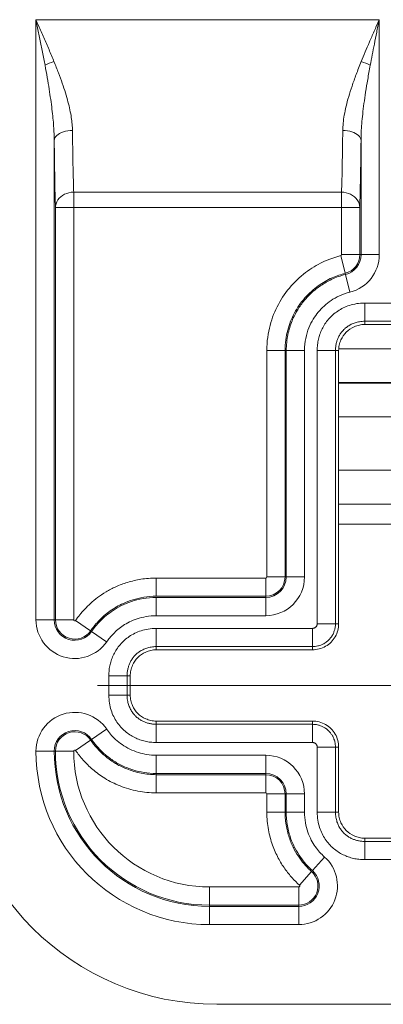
# Model space of a CAD drawing. Header units: inches. Extents: x 0 to 110, y 2 to 70.
# Tile 84 of 129: x 80.82 to 81.518, y 26.444 to 28.335. Entities that reach past the tile are written whole.
import ezdxf

# ---------------------------------------------------------------- set-up
doc = ezdxf.new("R2010")
doc.units = ezdxf.units.IN
doc.header["$LTSCALE"] = 3.25
doc.header["$MEASUREMENT"] = 0
doc.layers.add('Centerline (ANSI)', color=1, linetype='Continuous', lineweight=9, true_color=0xff0000)
doc.layers.add('Visible (ANSI)', color=7, linetype='Continuous', lineweight=18)
doc.layers.add('Visible Narrow (ANSI)', color=7, linetype='Continuous', lineweight=5)

msp = doc.modelspace()

# ---------------------------------------------------------------- linework, layer by layer
at = {"layer": 'Centerline (ANSI)', "linetype": 'Continuous'}
msp.add_line((80.9694, 27.0561), (82.0819, 27.0561), dxfattribs=at)
at = {"layer": 'Visible (ANSI)'}
for p, q in [((81.5691, 27.7495), (81.4822, 27.7495)), ((81.4322, 27.6995), (81.4322, 27.1745)), ((81.6191, 27.3661), (81.4322, 27.3661)), ((81.3822, 27.1245), (81.0822, 27.1245)), ((81.0322, 27.0745), (81.0322, 27.0376)), ((81.0822, 26.9876), (81.3822, 26.9876)), ((81.4322, 26.9376), (81.4322, 26.8126)), ((81.4822, 26.7626), (81.5691, 26.7626)), ((81.1982, 26.4436), (82.3382, 26.4436))]:
    msp.add_line(p, q, dxfattribs=at)
msp.add_arc((81.1982, 26.9436), 0.5, 180, 270, dxfattribs=at)
for points, knots in [([(81.4822, 27.7495), (81.4787, 27.7495), (81.4753, 27.7491), (81.4685, 27.7477), (81.4652, 27.7466), (81.4564, 27.7427), (81.4512, 27.7392), (81.4425, 27.7306), (81.4391, 27.7254), (81.4352, 27.7166), (81.4341, 27.7133), (81.4326, 27.7065), (81.4322, 27.703), (81.4322, 27.6995)], [0.000001, 0.000001, 0.000001, 0.000001, 0.0264935, 0.0264935, 0.0529973, 0.0529973, 0.0996661, 0.0996661, 0.1463348, 0.1463348, 0.1728385, 0.1728385, 0.1993307, 0.1993307, 0.1993307, 0.1993307]), ([(81.4322, 27.1745), (81.4322, 27.1702), (81.4311, 27.1615), (81.4261, 27.1493), (81.418, 27.1388), (81.4075, 27.1307), (81.3953, 27.1257), (81.3865, 27.1245), (81.3822, 27.1245)], [0, 0, 0, 0, 0.164611, 0.333394, 0.499807, 0.666333, 0.835395, 1, 1, 1, 1]), ([(81.0822, 27.1245), (81.0787, 27.1245), (81.0753, 27.1241), (81.0685, 27.1227), (81.0652, 27.1216), (81.0564, 27.1177), (81.0512, 27.1142), (81.0425, 27.1056), (81.0391, 27.1004), (81.0352, 27.0916), (81.0341, 27.0883), (81.0326, 27.0815), (81.0322, 27.078), (81.0322, 27.0745)], [0.000001, 0.000001, 0.000001, 0.000001, 0.0264935, 0.0264935, 0.0529973, 0.0529973, 0.0996661, 0.0996661, 0.1463348, 0.1463348, 0.1728385, 0.1728385, 0.1993307, 0.1993307, 0.1993307, 0.1993307]), ([(81.0322, 27.0376), (81.0322, 27.0341), (81.0326, 27.0307), (81.0341, 27.0239), (81.0352, 27.0205), (81.0391, 27.0118), (81.0425, 27.0066), (81.0512, 26.9979), (81.0564, 26.9945), (81.0652, 26.9906), (81.0685, 26.9895), (81.0753, 26.988), (81.0787, 26.9876), (81.0822, 26.9876)], [0.000001, 0.000001, 0.000001, 0.000001, 0.0264935, 0.0264935, 0.0529973, 0.0529973, 0.0996661, 0.0996661, 0.1463348, 0.1463348, 0.1728385, 0.1728385, 0.1993307, 0.1993307, 0.1993307, 0.1993307]), ([(81.3822, 26.9876), (81.3865, 26.9876), (81.3953, 26.9865), (81.4075, 26.9815), (81.418, 26.9734), (81.4261, 26.9629), (81.4311, 26.9507), (81.4322, 26.9419), (81.4322, 26.9376)], [0, 0, 0, 0, 0.164605, 0.333667, 0.500193, 0.666606, 0.835389, 1, 1, 1, 1]), ([(81.4322, 26.8126), (81.4322, 26.8091), (81.4326, 26.8057), (81.4341, 26.7989), (81.4352, 26.7955), (81.4391, 26.7868), (81.4425, 26.7816), (81.4512, 26.7729), (81.4564, 26.7695), (81.4652, 26.7656), (81.4685, 26.7645), (81.4753, 26.763), (81.4787, 26.7626), (81.4822, 26.7626)], [0.000001, 0.000001, 0.000001, 0.000001, 0.0264935, 0.0264935, 0.0529973, 0.0529973, 0.0996661, 0.0996661, 0.1463348, 0.1463348, 0.1728385, 0.1728385, 0.1993307, 0.1993307, 0.1993307, 0.1993307])]:
    msp.add_open_spline(points, degree=3, knots=knots, dxfattribs=at)
at = {"layer": 'Visible Narrow (ANSI)'}
for p, q in [((80.8513, 27.1822), (80.8513, 28.3349)), ((80.8513, 28.3349), (81.5101, 28.3349)), ((81.5101, 28.3349), (81.5101, 27.8837)), ((80.8863, 27.1822), (80.8863, 28.1031)), ((81.4751, 28.1031), (81.4751, 27.8837)), ((80.9236, 28.0036), (81.4378, 28.0036)), ((80.9236, 27.9739), (80.9236, 28.0036)), ((81.4378, 28.0036), (81.4378, 27.9739)), ((80.8886, 27.9739), (80.9236, 27.9739)), ((80.8886, 27.1822), (80.8886, 27.9739)), ((80.9236, 27.9739), (81.4378, 27.9739)), ((80.9236, 27.1822), (80.9236, 27.9739)), ((81.4378, 27.9739), (81.4378, 27.8837)), ((81.4378, 27.9739), (81.4728, 27.9739)), ((81.4728, 27.9739), (81.4728, 27.8837)), ((81.4362, 27.8817), (81.4448, 27.8478)), ((81.4378, 27.8837), (81.4728, 27.8837)), ((81.4728, 27.8837), (81.4751, 27.8837)), ((81.4751, 27.8837), (81.5101, 27.8837)), ((81.4448, 27.8478), (81.4453, 27.8455)), ((81.4453, 27.8455), (81.4539, 27.8116)), ((81.4822, 27.7907), (81.5691, 27.7907)), ((81.4822, 27.7557), (81.4822, 27.7907)), ((81.4822, 27.7557), (81.5691, 27.7557)), ((81.4822, 27.7495), (81.4822, 27.7557)), ((81.2943, 27.6995), (81.2943, 27.2645)), ((81.2943, 27.6995), (81.3293, 27.6995)), ((81.2944, 27.7029), (81.2944, 27.7029)), ((81.3293, 27.6995), (81.3293, 27.2645)), ((81.3293, 27.6995), (81.3316, 27.6995)), ((81.3316, 27.6995), (81.3666, 27.6995)), ((81.3316, 27.6995), (81.3316, 27.2645)), ((81.3666, 27.6995), (81.3666, 27.2645)), ((81.3911, 27.7029), (81.3911, 27.7029)), ((81.3911, 27.1745), (81.3911, 27.6995)), ((81.4261, 27.6995), (81.3911, 27.6995)), ((81.4262, 27.7029), (81.4261, 27.7029)), ((81.4261, 27.1745), (81.4261, 27.6995)), ((81.4322, 27.6995), (81.4261, 27.6995)), ((81.619, 27.7029), (81.4324, 27.7029)), ((81.6191, 27.6379), (81.4322, 27.6379)), ((81.4322, 27.6369), (81.6191, 27.6369)), ((81.4322, 27.5719), (81.6191, 27.5719)), ((81.6191, 27.4694), (81.4322, 27.4694)), ((81.6191, 27.4046), (81.4322, 27.4046)), ((81.2922, 27.2624), (81.0822, 27.2624)), ((81.0822, 27.2624), (81.0822, 27.2274)), ((81.2922, 27.2624), (81.2922, 27.2274)), ((81.2943, 27.2645), (81.3293, 27.2645)), ((81.3293, 27.2645), (81.3316, 27.2645)), ((81.3316, 27.2645), (81.3666, 27.2645)), ((81.2922, 27.2274), (81.0822, 27.2274)), ((81.2922, 27.2251), (81.0822, 27.2251)), ((81.0822, 27.2251), (81.0822, 27.1901)), ((81.2922, 27.2274), (81.2922, 27.2251)), ((81.2922, 27.2251), (81.2922, 27.1901)), ((80.8863, 27.1822), (80.8513, 27.1822)), ((80.8886, 27.1822), (80.8863, 27.1822)), ((80.9236, 27.1822), (80.8886, 27.1822)), ((80.9274, 27.181), (80.9562, 27.1611)), ((81.2922, 27.1901), (81.0822, 27.1901)), ((80.9562, 27.1611), (80.9581, 27.1598)), ((81.0822, 27.1657), (81.3822, 27.1657)), ((81.0822, 27.1307), (81.0822, 27.1657)), ((81.3822, 27.1307), (81.3822, 27.1657)), ((81.4261, 27.1745), (81.3911, 27.1745)), ((81.4322, 27.1745), (81.4261, 27.1745)), ((80.9581, 27.1598), (80.9869, 27.14)), ((81.0822, 27.1307), (81.3822, 27.1307)), ((81.0822, 27.1245), (81.0822, 27.1307)), ((81.3822, 27.1245), (81.3822, 27.1307)), ((80.9911, 27.0376), (80.9911, 27.0745)), ((81.0261, 27.0745), (80.9911, 27.0745)), ((81.0261, 27.0376), (81.0261, 27.0745)), ((81.0322, 27.0745), (81.0261, 27.0745)), ((81.0261, 27.0376), (80.9911, 27.0376)), ((81.0322, 27.0376), (81.0261, 27.0376)), ((80.9869, 26.9722), (80.9581, 26.9523)), ((81.0822, 26.9876), (81.0822, 26.9814)), ((81.3822, 26.9814), (81.0822, 26.9814)), ((81.0822, 26.9814), (81.0822, 26.9465)), ((81.3822, 26.9876), (81.3822, 26.9814)), ((81.3822, 26.9814), (81.3822, 26.9465)), ((80.9581, 26.9523), (80.9562, 26.951)), ((80.9274, 26.9312), (80.9562, 26.951)), ((81.3822, 26.9465), (81.0822, 26.9465)), ((81.3911, 26.8126), (81.3911, 26.9376)), ((81.4261, 26.9376), (81.3911, 26.9376)), ((81.4261, 26.8126), (81.4261, 26.9376)), ((81.4322, 26.9376), (81.4261, 26.9376)), ((80.8513, 26.93), (80.8863, 26.93)), ((80.8863, 26.93), (80.8886, 26.93)), ((80.9236, 26.93), (80.8886, 26.93)), ((81.2922, 26.922), (81.0822, 26.922)), ((81.0822, 26.922), (81.0822, 26.887)), ((81.2922, 26.922), (81.2922, 26.887)), ((81.0822, 26.8847), (81.0822, 26.887)), ((81.2922, 26.887), (81.0822, 26.887)), ((81.0822, 26.8847), (81.2922, 26.8847)), ((81.0822, 26.8497), (81.0822, 26.8847)), ((81.2922, 26.8847), (81.2922, 26.887)), ((81.2922, 26.8497), (81.2922, 26.8847)), ((81.0822, 26.8497), (81.2922, 26.8497)), ((81.2943, 26.8476), (81.2943, 26.8126)), ((81.2943, 26.8476), (81.3293, 26.8476)), ((81.3293, 26.8476), (81.3316, 26.8476)), ((81.3293, 26.8476), (81.3293, 26.8126)), ((81.3666, 26.8476), (81.3316, 26.8476)), ((81.3316, 26.8126), (81.3316, 26.8476)), ((81.3666, 26.8126), (81.3666, 26.8476)), ((81.2943, 26.8126), (81.3293, 26.8126)), ((81.3293, 26.8126), (81.3316, 26.8126)), ((81.3666, 26.8126), (81.3316, 26.8126)), ((81.4261, 26.8126), (81.3911, 26.8126)), ((81.4322, 26.8126), (81.4261, 26.8126)), ((81.4822, 26.7626), (81.4822, 26.7564)), ((81.5691, 26.7564), (81.4822, 26.7564)), ((81.4822, 26.7564), (81.4822, 26.7215)), ((81.4052, 26.7265), (81.3818, 26.7004)), ((81.5691, 26.7215), (81.4822, 26.7215)), ((81.3569, 26.6726), (81.3803, 26.6987)), ((81.3803, 26.6987), (81.3818, 26.7004)), ((81.3555, 26.669), (81.1846, 26.669)), ((81.1846, 26.669), (81.1846, 26.634)), ((81.3555, 26.669), (81.3555, 26.634)), ((81.3555, 26.634), (81.1846, 26.634)), ((81.1846, 26.6317), (81.1846, 26.634)), ((81.1846, 26.6317), (81.3555, 26.6317)), ((81.1846, 26.5967), (81.1846, 26.6317)), ((81.3555, 26.634), (81.3555, 26.6317)), ((81.3555, 26.5967), (81.3555, 26.6317)), ((81.1846, 26.5967), (81.3555, 26.5967))]:
    msp.add_line(p, q, dxfattribs=at)
for centre, radius, start, end in [((81.4357, 27.8837), 0.0021, 284.1782, 0), ((81.4357, 27.8837), 0.0371, 284.1867, 0), ((81.4357, 27.8837), 0.0394, 284.1862, 0), ((81.4357, 27.8837), 0.0744, 284.1863, 0), ((81.2922, 27.2645), 0.0744, 270, 0), ((81.2922, 27.2645), 0.0021, 270, 0), ((81.2922, 27.2645), 0.0394, 270, 0), ((81.2922, 27.2645), 0.0371, 270, 0), ((80.9257, 27.1822), 0.0744, 180, 325.4278), ((80.9257, 27.1822), 0.0394, 180, 325.4278), ((80.9257, 27.1822), 0.0371, 180, 325.4278), ((80.9257, 27.1822), 0.0021, 180, 325.4278), ((80.9257, 26.93), 0.0744, 34.5722, 180), ((80.9257, 26.93), 0.0394, 34.5722, 180), ((80.9257, 26.93), 0.0371, 34.5719, 180), ((81.1846, 26.93), 0.3333, 180, 270), ((81.1846, 26.93), 0.2983, 180, 270), ((81.1846, 26.93), 0.296, 180, 270), ((80.9257, 26.93), 0.0021, 34.5601, 180), ((81.1846, 26.93), 0.261, 180, 270), ((81.2922, 26.8476), 0.0744, 0, 90), ((81.2922, 26.8476), 0.0394, 0, 90), ((81.2922, 26.8476), 0.0371, 0, 90), ((81.2922, 26.8476), 0.0021, 0, 90), ((81.3555, 26.6711), 0.0744, 270, 48.1357), ((81.3555, 26.6711), 0.0394, 270, 48.1357), ((81.3555, 26.6711), 0.0371, 270, 48.1355), ((81.3555, 26.6711), 0.0021, 270, 48.1357)]:
    msp.add_arc(centre, radius, start, end, dxfattribs=at)
for centre, major_axis, start_param, end_param in [((80.8858, 28.2474), (0.0328, 0.0122), 1.49907, 2.051735), ((81.4755, 28.2474), (-0.0328, 0.0122), 4.23145, 4.784116)]:
    msp.add_ellipse(centre, major_axis=major_axis, ratio=0.193628, start_param=start_param, end_param=end_param, dxfattribs=at)
for points, knots in [([(80.8513, 28.3349), (80.853, 28.3311), (80.8547, 28.3273), (80.8564, 28.3235), (80.858, 28.3197), (80.8597, 28.3158), (80.8614, 28.312), (80.8631, 28.3082), (80.8648, 28.3044), (80.8664, 28.3006), (80.8681, 28.2967), (80.8697, 28.2929), (80.8714, 28.2891), (80.873, 28.2853), (80.8747, 28.2814), (80.8763, 28.2776), (80.8779, 28.2738), (80.8795, 28.2699), (80.8811, 28.2661), (80.8827, 28.2623), (80.8843, 28.2584), (80.8858, 28.2546)], [0, 0, 0, 0, 0.1428571, 0.1428571, 0.1428571, 0.2857143, 0.2857143, 0.2857143, 0.4285714, 0.4285714, 0.4285714, 0.5714286, 0.5714286, 0.5714286, 0.7142857, 0.7142857, 0.7142857, 0.8571429, 0.8571429, 0.8571429, 0.9999999, 0.9999999, 0.9999999, 0.9999999]), ([(80.8513, 28.3349), (80.8521, 28.3308), (80.8538, 28.3225), (80.8564, 28.31), (80.8589, 28.2975), (80.8613, 28.285), (80.8638, 28.2725), (80.8662, 28.2599), (80.8678, 28.2516), (80.8686, 28.2474)], [0, 0, 0, 0, 0.1428571, 0.2857143, 0.4285714, 0.5714286, 0.7142857, 0.8571429, 0.9999999, 0.9999999, 0.9999999, 0.9999999]), ([(81.4755, 28.2546), (81.478, 28.2607), (81.4805, 28.2668), (81.4832, 28.273), (81.4858, 28.2793), (81.4884, 28.2855), (81.4913, 28.2921), (81.4941, 28.2986), (81.4971, 28.3055), (81.5002, 28.3127), (81.5034, 28.3198), (81.5067, 28.3272), (81.5101, 28.3349)], [0, 0, 0, 0, 0.25, 0.25, 0.25, 0.5, 0.5, 0.5, 0.75, 0.75, 0.75, 1, 1, 1, 1]), ([(81.4928, 28.2474), (81.494, 28.254), (81.4953, 28.2607), (81.4966, 28.2675), (81.4979, 28.2743), (81.4993, 28.2811), (81.5007, 28.2882), (81.5021, 28.2954), (81.5036, 28.3029), (81.5052, 28.3107), (81.5067, 28.3185), (81.5084, 28.3266), (81.5101, 28.3349)], [0, 0, 0, 0, 0.25, 0.25, 0.25, 0.5, 0.5, 0.5, 0.75, 0.75, 0.75, 1, 1, 1, 1]), ([(80.8686, 28.2474), (80.8701, 28.2392), (80.8715, 28.2313), (80.8728, 28.2237), (80.8741, 28.2161), (80.8754, 28.2088), (80.8765, 28.2018), (80.8776, 28.1948), (80.8786, 28.1881), (80.8795, 28.1816), (80.8804, 28.1752), (80.8813, 28.169), (80.882, 28.1631), (80.8827, 28.1571), (80.8833, 28.1515), (80.8838, 28.146), (80.8844, 28.1406), (80.8848, 28.1354), (80.8852, 28.1304), (80.8855, 28.1254), (80.8858, 28.1207), (80.886, 28.1161), (80.8862, 28.1116), (80.8863, 28.1072), (80.8863, 28.1031)], [0, 0, 0, 0, 0.125, 0.125, 0.125, 0.25, 0.25, 0.25, 0.375, 0.375, 0.375, 0.5, 0.5, 0.5, 0.625, 0.625, 0.625, 0.75, 0.75, 0.75, 0.875, 0.875, 0.875, 1, 1, 1, 1]), ([(80.8858, 28.2546), (80.8889, 28.2471), (80.8917, 28.2398), (80.8944, 28.2329), (80.897, 28.2259), (80.8994, 28.2192), (80.9017, 28.2128), (80.9039, 28.2063), (80.9059, 28.2002), (80.9078, 28.1942), (80.9096, 28.1883), (80.9112, 28.1826), (80.9127, 28.1772), (80.9141, 28.1718), (80.9153, 28.1666), (80.9164, 28.1616), (80.9175, 28.1566), (80.9184, 28.1518), (80.9191, 28.1472), (80.9198, 28.1427), (80.9203, 28.1383), (80.9207, 28.1341), (80.921, 28.13), (80.9212, 28.126), (80.9213, 28.1222)], [0, 0, 0, 0, 0.125, 0.125, 0.125, 0.25, 0.25, 0.25, 0.375, 0.375, 0.375, 0.5, 0.5, 0.5, 0.625, 0.625, 0.625, 0.75, 0.75, 0.75, 0.875, 0.875, 0.875, 1, 1, 1, 1]), ([(81.4401, 28.1223), (81.4401, 28.1267), (81.4404, 28.1313), (81.4409, 28.1362), (81.4414, 28.1411), (81.4421, 28.1463), (81.443, 28.1517), (81.444, 28.1571), (81.4451, 28.1627), (81.4466, 28.1686), (81.448, 28.1745), (81.4496, 28.1807), (81.4515, 28.1871), (81.4534, 28.1936), (81.4555, 28.2003), (81.4579, 28.2074), (81.4603, 28.2145), (81.4629, 28.2219), (81.4658, 28.2298), (81.4688, 28.2376), (81.472, 28.2459), (81.4755, 28.2546)], [0, 0, 0, 0, 0.1428571, 0.1428571, 0.1428571, 0.2857143, 0.2857143, 0.2857143, 0.4285714, 0.4285714, 0.4285714, 0.5714286, 0.5714286, 0.5714286, 0.7142857, 0.7142857, 0.7142857, 0.8571429, 0.8571429, 0.8571429, 1, 1, 1, 1]), ([(81.4751, 28.1031), (81.4751, 28.1079), (81.4752, 28.113), (81.4755, 28.1184), (81.4757, 28.1237), (81.4761, 28.1293), (81.4766, 28.1352), (81.477, 28.1411), (81.4776, 28.1472), (81.4783, 28.1537), (81.479, 28.1601), (81.4798, 28.1668), (81.4808, 28.1739), (81.4817, 28.1809), (81.4828, 28.1882), (81.484, 28.196), (81.4852, 28.2037), (81.4865, 28.2117), (81.488, 28.2203), (81.4894, 28.2289), (81.491, 28.2379), (81.4928, 28.2474)], [0, 0, 0, 0, 0.1428571, 0.1428571, 0.1428571, 0.2857143, 0.2857143, 0.2857143, 0.4285714, 0.4285714, 0.4285714, 0.5714286, 0.5714286, 0.5714286, 0.7142857, 0.7142857, 0.7142857, 0.8571429, 0.8571429, 0.8571429, 1, 1, 1, 1]), ([(80.8863, 28.1031), (80.8864, 28.1064), (80.8881, 28.1097), (80.8911, 28.1126), (80.8942, 28.1155), (80.8987, 28.1179), (80.9039, 28.1196), (80.9092, 28.1212), (80.9152, 28.1222), (80.9213, 28.1222)], [0, 0, 0, 0, 0.333333, 0.333333, 0.333333, 0.666667, 0.666667, 0.666667, 1, 1, 1, 1]), ([(80.9236, 28.0036), (80.9234, 28.0083), (80.9233, 28.0133), (80.9232, 28.0185), (80.9229, 28.0298), (80.9226, 28.0423), (80.9223, 28.0559), (80.9222, 28.064), (80.922, 28.0724), (80.9219, 28.0811), (80.9217, 28.0941), (80.9215, 28.1078), (80.9213, 28.1222)], [0, 0, 0, 0, 0.1578894, 0.1578894, 0.1578894, 0.5, 0.5, 0.5, 0.7018073, 0.7018073, 0.7018073, 1, 1, 1, 1]), ([(81.4401, 28.1223), (81.4461, 28.1222), (81.4522, 28.1213), (81.4574, 28.1196), (81.4627, 28.118), (81.4672, 28.1155), (81.4702, 28.1126), (81.4733, 28.1098), (81.475, 28.1065), (81.4751, 28.1031)], [0, 0, 0, 0, 0.333333, 0.333333, 0.333333, 0.666667, 0.666667, 0.666667, 1, 1, 1, 1]), ([(80.9236, 28.0036), (80.9176, 28.0038), (80.9115, 28.0022), (80.9062, 27.9996), (80.9009, 27.9969), (80.8965, 27.9933), (80.8934, 27.9887), (80.8903, 27.9841), (80.8887, 27.9786), (80.8886, 27.9739)], [0.0000001, 0.0000001, 0.0000001, 0.0000001, 0.3333333, 0.3333333, 0.3333333, 0.6666667, 0.6666667, 0.6666667, 1, 1, 1, 1]), ([(81.4728, 27.9739), (81.4727, 27.9791), (81.4711, 27.9842), (81.468, 27.9887), (81.4649, 27.9932), (81.4605, 27.997), (81.4552, 27.9996), (81.4499, 28.0022), (81.4439, 28.0036), (81.4378, 28.0036)], [0, 0, 0, 0, 0.3333333, 0.3333333, 0.3333333, 0.6666667, 0.6666667, 0.6666667, 0.9999999, 0.9999999, 0.9999999, 0.9999999]), ([(81.4362, 27.8817), (81.4262, 27.8791), (81.4054, 27.8722), (81.3726, 27.854), (81.3398, 27.8248), (81.315, 27.7886), (81.2992, 27.7492), (81.2943, 27.7169), (81.2943, 27.6995)], [0.0000035, 0.0000035, 0.0000035, 0.0000035, 0.1666667, 0.3333333, 0.5, 0.6666667, 0.8333333, 0.9999996, 0.9999996, 0.9999996, 0.9999996]), ([(81.4448, 27.8478), (81.4367, 27.8457), (81.4282, 27.8429), (81.4195, 27.839), (81.4108, 27.8351), (81.402, 27.8301), (81.3931, 27.8237), (81.3842, 27.8173), (81.3752, 27.8094), (81.3674, 27.8005), (81.3596, 27.7916), (81.3528, 27.7818), (81.3474, 27.7716), (81.3419, 27.7613), (81.3376, 27.7507), (81.3345, 27.7387), (81.3313, 27.7268), (81.3293, 27.7135), (81.3293, 27.6995)], [0.0000009, 0.0000009, 0.0000009, 0.0000009, 0.1666667, 0.1666667, 0.1666667, 0.3333333, 0.3333333, 0.3333333, 0.5, 0.5, 0.5, 0.6666667, 0.6666667, 0.6666667, 0.8333333, 0.8333333, 0.8333333, 1, 1, 1, 1]), ([(81.4453, 27.8455), (81.4357, 27.8431), (81.4269, 27.8399), (81.4191, 27.8362), (81.4112, 27.8326), (81.4043, 27.8286), (81.398, 27.8243), (81.3917, 27.8201), (81.386, 27.8156), (81.3808, 27.8108), (81.3755, 27.806), (81.3708, 27.801), (81.3662, 27.7956), (81.3617, 27.7901), (81.3575, 27.7843), (81.3536, 27.7778), (81.3496, 27.7713), (81.3459, 27.7642), (81.3427, 27.7562), (81.3395, 27.7482), (81.3367, 27.7394), (81.3347, 27.7299), (81.3328, 27.7204), (81.3316, 27.7102), (81.3316, 27.6995)], [0.000002, 0.000002, 0.000002, 0.000002, 0.125, 0.125, 0.125, 0.25, 0.25, 0.25, 0.375, 0.375, 0.375, 0.5, 0.5, 0.5, 0.625, 0.625, 0.625, 0.75, 0.75, 0.75, 0.875, 0.875, 0.875, 1, 1, 1, 1]), ([(81.4539, 27.8116), (81.4465, 27.8097), (81.4397, 27.8072), (81.4337, 27.8045), (81.4277, 27.8017), (81.4224, 27.7986), (81.4176, 27.7954), (81.4128, 27.7921), (81.4084, 27.7886), (81.4044, 27.7849), (81.4003, 27.7813), (81.3966, 27.7774), (81.3932, 27.7732), (81.3897, 27.769), (81.3865, 27.7646), (81.3835, 27.7596), (81.3804, 27.7546), (81.3776, 27.7492), (81.3751, 27.743), (81.3727, 27.7369), (81.3705, 27.7301), (81.369, 27.7228), (81.3675, 27.7155), (81.3666, 27.7078), (81.3666, 27.6995)], [0.000004, 0.000004, 0.000004, 0.000004, 0.125, 0.125, 0.125, 0.25, 0.25, 0.25, 0.375, 0.375, 0.375, 0.5, 0.5, 0.5, 0.625, 0.625, 0.625, 0.75, 0.75, 0.75, 0.875, 0.875, 0.875, 1, 1, 1, 1]), ([(81.4261, 27.6995), (81.4261, 27.702), (81.4262, 27.7044), (81.4265, 27.7066), (81.4268, 27.7089), (81.4272, 27.7111), (81.4277, 27.7132), (81.4282, 27.7153), (81.4288, 27.7174), (81.4295, 27.7194), (81.4302, 27.7214), (81.4311, 27.7234), (81.432, 27.7254), (81.433, 27.7274), (81.4341, 27.7293), (81.4353, 27.7312), (81.4365, 27.7331), (81.4378, 27.7349), (81.4393, 27.7367), (81.4402, 27.7377), (81.4411, 27.7387), (81.4421, 27.7397), (81.4428, 27.7404), (81.4435, 27.741), (81.4442, 27.7417), (81.446, 27.7433), (81.4479, 27.7447), (81.45, 27.7461), (81.452, 27.7474), (81.4542, 27.7487), (81.4565, 27.7498), (81.4588, 27.7509), (81.4612, 27.7519), (81.4639, 27.7527), (81.4665, 27.7536), (81.4693, 27.7543), (81.4724, 27.7548), (81.4754, 27.7554), (81.4788, 27.7557), (81.4822, 27.7557)], [0, 0, 0, 0, 0.083333, 0.083333, 0.083333, 0.166667, 0.166667, 0.166667, 0.25, 0.25, 0.25, 0.333333, 0.333333, 0.333333, 0.416667, 0.416667, 0.416667, 0.5, 0.5, 0.5, 0.548853, 0.548853, 0.548853, 0.583333, 0.583333, 0.583333, 0.666667, 0.666667, 0.666667, 0.75, 0.75, 0.75, 0.833333, 0.833333, 0.833333, 0.916667, 0.916667, 0.916667, 1, 1, 1, 1]), ([(81.0822, 27.2624), (81.0718, 27.2624), (81.0522, 27.2607), (81.0264, 27.2545), (81.0041, 27.2459), (80.9852, 27.2359), (80.9692, 27.225), (80.9558, 27.2138), (80.9446, 27.2027), (80.9352, 27.1917), (80.9299, 27.1845), (80.9274, 27.181)], [0.0000008, 0.0000008, 0.0000008, 0.0000008, 0.1111111, 0.2222222, 0.3333333, 0.4444444, 0.5555556, 0.6666667, 0.7777778, 0.8888889, 1, 1, 1, 1]), ([(81.0822, 27.2274), (81.0738, 27.2274), (81.0658, 27.2267), (81.0583, 27.2255), (81.0508, 27.2243), (81.0438, 27.2226), (81.0372, 27.2206), (81.0307, 27.2186), (81.0247, 27.2163), (81.0191, 27.2138), (81.0143, 27.2116), (81.0099, 27.2093), (81.0058, 27.207), (81.0051, 27.2065), (81.0044, 27.2061), (81.0037, 27.2057), (80.9989, 27.2029), (80.9946, 27.1999), (80.9906, 27.197), (80.9867, 27.194), (80.983, 27.1909), (80.9797, 27.1879), (80.9763, 27.1849), (80.9733, 27.1818), (80.9705, 27.1788), (80.9677, 27.1758), (80.9651, 27.1729), (80.9627, 27.1699), (80.9604, 27.167), (80.9582, 27.164), (80.9562, 27.1611)], [0.0000004, 0.0000004, 0.0000004, 0.0000004, 0.1111111, 0.1111111, 0.1111111, 0.2222222, 0.2222222, 0.2222222, 0.3333333, 0.3333333, 0.3333333, 0.4281254, 0.4281254, 0.4281254, 0.4444444, 0.4444444, 0.4444444, 0.5555556, 0.5555556, 0.5555556, 0.6666667, 0.6666667, 0.6666667, 0.7777778, 0.7777778, 0.7777778, 0.8888889, 0.8888889, 0.8888889, 1, 1, 1, 1]), ([(81.0822, 27.1901), (81.0753, 27.1901), (81.0688, 27.1895), (81.0626, 27.1884), (81.0565, 27.1874), (81.0508, 27.1859), (81.0455, 27.1841), (81.0402, 27.1824), (81.0353, 27.1803), (81.0308, 27.1781), (81.0264, 27.1759), (81.0223, 27.1735), (81.0185, 27.171), (81.0148, 27.1685), (81.0114, 27.166), (81.0083, 27.1634), (81.0052, 27.1608), (81.0023, 27.1581), (80.9998, 27.1555), (80.9972, 27.1529), (80.9948, 27.1503), (80.9927, 27.1477), (80.9906, 27.1451), (80.9887, 27.1425), (80.9869, 27.14)], [0, 0, 0, 0, 0.125, 0.125, 0.125, 0.25, 0.25, 0.25, 0.375, 0.375, 0.375, 0.5, 0.5, 0.5, 0.625, 0.625, 0.625, 0.75, 0.75, 0.75, 0.875, 0.875, 0.875, 1, 1, 1, 1]), ([(81.3822, 27.1657), (81.3826, 27.1657), (81.3829, 27.1657), (81.3833, 27.1658), (81.3836, 27.1658), (81.384, 27.1659), (81.3843, 27.166), (81.3847, 27.166), (81.385, 27.1661), (81.3853, 27.1663), (81.3857, 27.1664), (81.3861, 27.1666), (81.3864, 27.1668), (81.3868, 27.167), (81.3872, 27.1672), (81.3875, 27.1675), (81.3879, 27.1677), (81.3882, 27.168), (81.3886, 27.1684), (81.3889, 27.1687), (81.3892, 27.1691), (81.3895, 27.1695), (81.3897, 27.1699), (81.3899, 27.1702), (81.3901, 27.1706), (81.3903, 27.171), (81.3905, 27.1713), (81.3906, 27.1717), (81.3907, 27.1721), (81.3908, 27.1725), (81.3909, 27.173), (81.391, 27.1735), (81.3911, 27.174), (81.3911, 27.1745)], [0.0000186, 0.0000186, 0.0000186, 0.0000186, 0.0909091, 0.0909091, 0.0909091, 0.1818182, 0.1818182, 0.1818182, 0.2727273, 0.2727273, 0.2727273, 0.3636364, 0.3636364, 0.3636364, 0.4545455, 0.4545455, 0.4545455, 0.5454545, 0.5454545, 0.5454545, 0.6363636, 0.6363636, 0.6363636, 0.7272727, 0.7272727, 0.7272727, 0.8181818, 0.8181818, 0.8181818, 0.9090909, 0.9090909, 0.9090909, 1, 1, 1, 1]), ([(81.3822, 27.1307), (81.3839, 27.1307), (81.3857, 27.1308), (81.3873, 27.131), (81.389, 27.1312), (81.3907, 27.1315), (81.3924, 27.1319), (81.3928, 27.132), (81.3931, 27.1321), (81.3934, 27.1322), (81.3948, 27.1325), (81.3962, 27.133), (81.3977, 27.1335), (81.3994, 27.1342), (81.4012, 27.135), (81.403, 27.136), (81.4034, 27.1362), (81.4038, 27.1364), (81.4042, 27.1366), (81.4056, 27.1374), (81.407, 27.1384), (81.4085, 27.1394), (81.4101, 27.1407), (81.4117, 27.142), (81.4132, 27.1436), (81.4134, 27.1437), (81.4136, 27.1439), (81.4138, 27.1441), (81.4154, 27.1458), (81.4169, 27.1477), (81.4182, 27.1495), (81.4189, 27.1505), (81.4196, 27.1516), (81.4202, 27.1526), (81.4206, 27.1534), (81.421, 27.1542), (81.4214, 27.1549), (81.4224, 27.1568), (81.4231, 27.1587), (81.4238, 27.1607), (81.4241, 27.1615), (81.4244, 27.1624), (81.4246, 27.1633), (81.4249, 27.1645), (81.4252, 27.1657), (81.4254, 27.167), (81.4258, 27.1693), (81.4261, 27.1719), (81.4261, 27.1745)], [0.0000195, 0.0000195, 0.0000195, 0.0000195, 0.0909091, 0.0909091, 0.0909091, 0.1818182, 0.1818182, 0.1818182, 0.1996604, 0.1996604, 0.1996604, 0.2727273, 0.2727273, 0.2727273, 0.3636364, 0.3636364, 0.3636364, 0.3825679, 0.3825679, 0.3825679, 0.4545455, 0.4545455, 0.4545455, 0.5358538, 0.5358538, 0.5358538, 0.5454545, 0.5454545, 0.5454545, 0.6363636, 0.6363636, 0.6363636, 0.6885254, 0.6885254, 0.6885254, 0.7272727, 0.7272727, 0.7272727, 0.8181818, 0.8181818, 0.8181818, 0.8578446, 0.8578446, 0.8578446, 0.9090909, 0.9090909, 0.9090909, 1, 1, 1, 1]), ([(81.0261, 27.0745), (81.0261, 27.077), (81.0262, 27.0794), (81.0265, 27.0816), (81.0268, 27.0839), (81.0272, 27.0861), (81.0277, 27.0882), (81.0282, 27.0903), (81.0288, 27.0924), (81.0295, 27.0944), (81.0302, 27.0964), (81.0311, 27.0984), (81.032, 27.1004), (81.033, 27.1024), (81.0341, 27.1043), (81.0353, 27.1062), (81.0365, 27.1081), (81.0378, 27.1099), (81.0393, 27.1117), (81.0402, 27.1127), (81.0411, 27.1137), (81.0421, 27.1147), (81.0428, 27.1154), (81.0435, 27.116), (81.0442, 27.1167), (81.046, 27.1183), (81.0479, 27.1197), (81.05, 27.1211), (81.052, 27.1224), (81.0542, 27.1237), (81.0565, 27.1248), (81.0588, 27.1259), (81.0612, 27.1269), (81.0639, 27.1277), (81.0665, 27.1286), (81.0693, 27.1293), (81.0724, 27.1298), (81.0754, 27.1304), (81.0788, 27.1307), (81.0822, 27.1307)], [0, 0, 0, 0, 0.083333, 0.083333, 0.083333, 0.166667, 0.166667, 0.166667, 0.25, 0.25, 0.25, 0.333333, 0.333333, 0.333333, 0.416667, 0.416667, 0.416667, 0.5, 0.5, 0.5, 0.548853, 0.548853, 0.548853, 0.583333, 0.583333, 0.583333, 0.666667, 0.666667, 0.666667, 0.75, 0.75, 0.75, 0.833333, 0.833333, 0.833333, 0.916667, 0.916667, 0.916667, 1, 1, 1, 1]), ([(81.0822, 26.9814), (81.0798, 26.9815), (81.0774, 26.9816), (81.0751, 26.9819), (81.0728, 26.9822), (81.0707, 26.9826), (81.0686, 26.9831), (81.0665, 26.9836), (81.0644, 26.9842), (81.0624, 26.9849), (81.0603, 26.9856), (81.0583, 26.9865), (81.0564, 26.9874), (81.0544, 26.9884), (81.0525, 26.9895), (81.0506, 26.9907), (81.0487, 26.9919), (81.0469, 26.9932), (81.0451, 26.9947), (81.0441, 26.9956), (81.0431, 26.9965), (81.0421, 26.9975), (81.0414, 26.9982), (81.0407, 26.9989), (81.0401, 26.9996), (81.0385, 27.0014), (81.037, 27.0033), (81.0357, 27.0054), (81.0343, 27.0074), (81.0331, 27.0095), (81.032, 27.0119), (81.0309, 27.0142), (81.0299, 27.0166), (81.029, 27.0192), (81.0282, 27.0219), (81.0274, 27.0247), (81.0269, 27.0278), (81.0264, 27.0308), (81.0261, 27.0341), (81.0261, 27.0376)], [0, 0, 0, 0, 0.083333, 0.083333, 0.083333, 0.166667, 0.166667, 0.166667, 0.25, 0.25, 0.25, 0.333333, 0.333333, 0.333333, 0.416667, 0.416667, 0.416667, 0.5, 0.5, 0.5, 0.548853, 0.548853, 0.548853, 0.583333, 0.583333, 0.583333, 0.666667, 0.666667, 0.666667, 0.75, 0.75, 0.75, 0.833333, 0.833333, 0.833333, 0.916667, 0.916667, 0.916667, 1, 1, 1, 1]), ([(81.0822, 26.922), (81.0759, 26.922), (81.0698, 26.9226), (81.0641, 26.9235), (81.0585, 26.9244), (81.0532, 26.9256), (81.0478, 26.9273), (81.0424, 26.929), (81.0368, 26.9312), (81.0315, 26.9338), (81.0262, 26.9363), (81.0212, 26.9393), (81.0166, 26.9425), (81.012, 26.9456), (81.0078, 26.949), (81.0041, 26.9524), (81.0004, 26.9559), (80.9971, 26.9593), (80.9942, 26.9627), (80.9914, 26.966), (80.989, 26.9692), (80.9869, 26.9722)], [0, 0, 0, 0, 0.142857, 0.142857, 0.142857, 0.285714, 0.285714, 0.285714, 0.428571, 0.428571, 0.428571, 0.571429, 0.571429, 0.571429, 0.714286, 0.714286, 0.714286, 0.857143, 0.857143, 0.857143, 1, 1, 1, 1]), ([(81.4261, 26.9376), (81.4261, 26.9393), (81.426, 26.941), (81.4258, 26.9427), (81.4256, 26.9444), (81.4253, 26.9461), (81.4249, 26.9478), (81.4248, 26.9482), (81.4247, 26.9485), (81.4246, 26.9488), (81.4242, 26.9502), (81.4238, 26.9516), (81.4232, 26.9531), (81.4226, 26.9548), (81.4218, 26.9566), (81.4208, 26.9584), (81.4206, 26.9588), (81.4204, 26.9592), (81.4202, 26.9595), (81.4193, 26.961), (81.4184, 26.9624), (81.4173, 26.9639), (81.4161, 26.9655), (81.4147, 26.9671), (81.4132, 26.9686), (81.413, 26.9688), (81.4129, 26.969), (81.4127, 26.9692), (81.411, 26.9708), (81.4091, 26.9723), (81.4073, 26.9736), (81.4062, 26.9743), (81.4052, 26.975), (81.4042, 26.9756), (81.4034, 26.976), (81.4026, 26.9764), (81.4018, 26.9768), (81.4, 26.9778), (81.3981, 26.9785), (81.3961, 26.9792), (81.3952, 26.9795), (81.3944, 26.9797), (81.3934, 26.98), (81.3923, 26.9803), (81.391, 26.9806), (81.3897, 26.9808), (81.3874, 26.9812), (81.3849, 26.9814), (81.3822, 26.9814)], [0.0000196, 0.0000196, 0.0000196, 0.0000196, 0.0909091, 0.0909091, 0.0909091, 0.1818182, 0.1818182, 0.1818182, 0.199711, 0.199711, 0.199711, 0.2727273, 0.2727273, 0.2727273, 0.3636364, 0.3636364, 0.3636364, 0.3823148, 0.3823148, 0.3823148, 0.4545455, 0.4545455, 0.4545455, 0.5355058, 0.5355058, 0.5355058, 0.5454545, 0.5454545, 0.5454545, 0.6363636, 0.6363636, 0.6363636, 0.6882439, 0.6882439, 0.6882439, 0.7272727, 0.7272727, 0.7272727, 0.8181818, 0.8181818, 0.8181818, 0.8578471, 0.8578471, 0.8578471, 0.9090909, 0.9090909, 0.9090909, 1, 1, 1, 1]), ([(81.0822, 26.887), (81.074, 26.887), (81.066, 26.8877), (81.0586, 26.8889), (81.0512, 26.8901), (81.0444, 26.8917), (81.0374, 26.8939), (81.0303, 26.8961), (81.0231, 26.8989), (81.0162, 26.9023), (81.0093, 26.9057), (81.0027, 26.9096), (80.9967, 26.9137), (80.9907, 26.9178), (80.9853, 26.9222), (80.9804, 26.9267), (80.9756, 26.9311), (80.9713, 26.9356), (80.9676, 26.94), (80.9639, 26.9443), (80.9608, 26.9484), (80.9581, 26.9523)], [0, 0, 0, 0, 0.1428571, 0.1428571, 0.1428571, 0.2857143, 0.2857143, 0.2857143, 0.4285714, 0.4285714, 0.4285714, 0.5714286, 0.5714286, 0.5714286, 0.7142857, 0.7142857, 0.7142857, 0.8571429, 0.8571429, 0.8571429, 1, 1, 1, 1]), ([(80.9562, 26.951), (80.9597, 26.946), (80.9636, 26.941), (80.968, 26.936), (80.9725, 26.931), (80.9774, 26.9261), (80.9831, 26.9213), (80.9887, 26.9165), (80.9949, 26.9118), (81.002, 26.9075), (81.0032, 26.9067), (81.0045, 26.9059), (81.0058, 26.9052), (81.0118, 26.9017), (81.0185, 26.8984), (81.0256, 26.8956), (81.0342, 26.8922), (81.0437, 26.8894), (81.0532, 26.8875), (81.0628, 26.8857), (81.0724, 26.8847), (81.0822, 26.8847)], [0.0000017, 0.0000017, 0.0000017, 0.0000017, 0.1666667, 0.1666667, 0.1666667, 0.3333333, 0.3333333, 0.3333333, 0.5, 0.5, 0.5, 0.5290415, 0.5290415, 0.5290415, 0.6666667, 0.6666667, 0.6666667, 0.8333333, 0.8333333, 0.8333333, 1, 1, 1, 1]), ([(81.3911, 26.9376), (81.3911, 26.938), (81.391, 26.9383), (81.391, 26.9387), (81.391, 26.939), (81.3909, 26.9394), (81.3908, 26.9397), (81.3907, 26.94), (81.3906, 26.9404), (81.3905, 26.9407), (81.3904, 26.9411), (81.3902, 26.9415), (81.39, 26.9418), (81.3898, 26.9422), (81.3896, 26.9426), (81.3893, 26.9429), (81.389, 26.9433), (81.3887, 26.9436), (81.3884, 26.944), (81.388, 26.9443), (81.3876, 26.9446), (81.3873, 26.9449), (81.3869, 26.9451), (81.3866, 26.9453), (81.3862, 26.9455), (81.3858, 26.9457), (81.3854, 26.9459), (81.385, 26.946), (81.3846, 26.9461), (81.3842, 26.9462), (81.3838, 26.9463), (81.3833, 26.9464), (81.3828, 26.9465), (81.3822, 26.9465)], [0.0000186, 0.0000186, 0.0000186, 0.0000186, 0.0909091, 0.0909091, 0.0909091, 0.1818182, 0.1818182, 0.1818182, 0.2727273, 0.2727273, 0.2727273, 0.3636364, 0.3636364, 0.3636364, 0.4545455, 0.4545455, 0.4545455, 0.5454545, 0.5454545, 0.5454545, 0.6363636, 0.6363636, 0.6363636, 0.7272727, 0.7272727, 0.7272727, 0.8181818, 0.8181818, 0.8181818, 0.9090909, 0.9090909, 0.9090909, 1, 1, 1, 1]), ([(80.9274, 26.9312), (80.9317, 26.925), (80.9413, 26.9126), (80.9595, 26.8945), (80.9826, 26.8773), (81.0117, 26.8623), (81.0465, 26.852), (81.0701, 26.8497), (81.0822, 26.8497)], [0.0000033, 0.0000033, 0.0000033, 0.0000033, 0.1666667, 0.3333333, 0.5, 0.6666667, 0.8333333, 1, 1, 1, 1]), ([(81.2943, 26.8126), (81.2943, 26.8007), (81.2966, 26.7782), (81.3047, 26.7488), (81.3159, 26.7239), (81.3289, 26.7032), (81.3428, 26.6861), (81.3522, 26.6768), (81.3569, 26.6726)], [0.0000011, 0.0000011, 0.0000011, 0.0000011, 0.1666667, 0.3333333, 0.5, 0.6666667, 0.8333333, 1, 1, 1, 1]), ([(81.3293, 26.8126), (81.3293, 26.803), (81.3303, 26.7938), (81.3318, 26.7852), (81.3334, 26.7767), (81.3356, 26.7687), (81.3382, 26.7613), (81.3408, 26.7539), (81.3439, 26.7472), (81.3471, 26.741), (81.3504, 26.7348), (81.3539, 26.7292), (81.3576, 26.7241), (81.3612, 26.719), (81.365, 26.7143), (81.3688, 26.7101), (81.3726, 26.7059), (81.3765, 26.7021), (81.3803, 26.6987)], [0.0000005, 0.0000005, 0.0000005, 0.0000005, 0.1666667, 0.1666667, 0.1666667, 0.3333333, 0.3333333, 0.3333333, 0.5, 0.5, 0.5, 0.6666667, 0.6666667, 0.6666667, 0.8333333, 0.8333333, 0.8333333, 1, 1, 1, 1]), ([(81.3818, 26.7004), (81.3775, 26.7043), (81.3733, 26.7085), (81.3695, 26.7128), (81.3657, 26.7171), (81.3622, 26.7215), (81.3587, 26.7265), (81.3552, 26.7315), (81.3518, 26.737), (81.3486, 26.7431), (81.3455, 26.7492), (81.3425, 26.7559), (81.3401, 26.763), (81.3376, 26.7702), (81.3355, 26.7779), (81.334, 26.7862), (81.3325, 26.7945), (81.3316, 26.8033), (81.3316, 26.8126)], [0.0000016, 0.0000016, 0.0000016, 0.0000016, 0.1666667, 0.1666667, 0.1666667, 0.3333333, 0.3333333, 0.3333333, 0.5, 0.5, 0.5, 0.6666667, 0.6666667, 0.6666667, 0.8333333, 0.8333333, 0.8333333, 1, 1, 1, 1]), ([(81.4052, 26.7265), (81.4018, 26.7295), (81.3986, 26.7327), (81.3957, 26.736), (81.3927, 26.7393), (81.39, 26.7427), (81.3874, 26.7466), (81.3847, 26.7504), (81.3821, 26.7546), (81.3797, 26.7592), (81.3773, 26.7639), (81.375, 26.769), (81.3731, 26.7745), (81.3712, 26.7801), (81.3696, 26.786), (81.3684, 26.7924), (81.3673, 26.7987), (81.3666, 26.8055), (81.3666, 26.8126)], [0.0000031, 0.0000031, 0.0000031, 0.0000031, 0.1666667, 0.1666667, 0.1666667, 0.3333333, 0.3333333, 0.3333333, 0.5, 0.5, 0.5, 0.6666667, 0.6666667, 0.6666667, 0.8333333, 0.8333333, 0.8333333, 1, 1, 1, 1]), ([(81.4822, 26.7564), (81.4798, 26.7565), (81.4774, 26.7566), (81.4751, 26.7569), (81.4728, 26.7572), (81.4707, 26.7576), (81.4686, 26.7581), (81.4665, 26.7586), (81.4644, 26.7592), (81.4624, 26.7599), (81.4603, 26.7606), (81.4583, 26.7615), (81.4564, 26.7624), (81.4544, 26.7634), (81.4525, 26.7645), (81.4506, 26.7657), (81.4487, 26.7669), (81.4469, 26.7682), (81.4451, 26.7697), (81.4441, 26.7706), (81.4431, 26.7715), (81.4421, 26.7725), (81.4414, 26.7732), (81.4407, 26.7739), (81.4401, 26.7746), (81.4385, 26.7764), (81.437, 26.7783), (81.4357, 26.7804), (81.4343, 26.7824), (81.4331, 26.7845), (81.432, 26.7869), (81.4309, 26.7892), (81.4299, 26.7916), (81.429, 26.7942), (81.4282, 26.7969), (81.4274, 26.7997), (81.4269, 26.8028), (81.4264, 26.8058), (81.4261, 26.8091), (81.4261, 26.8126)], [0, 0, 0, 0, 0.083333, 0.083333, 0.083333, 0.166667, 0.166667, 0.166667, 0.25, 0.25, 0.25, 0.333333, 0.333333, 0.333333, 0.416667, 0.416667, 0.416667, 0.5, 0.5, 0.5, 0.548853, 0.548853, 0.548853, 0.583333, 0.583333, 0.583333, 0.666667, 0.666667, 0.666667, 0.75, 0.75, 0.75, 0.833333, 0.833333, 0.833333, 0.916667, 0.916667, 0.916667, 1, 1, 1, 1])]:
    msp.add_open_spline(points, degree=3, knots=knots, dxfattribs=at)
for points in [[(81.4401, 28.1223), (81.4398, 28.0986), (81.4391, 28.0544), (81.4383, 28.0188), (81.4378, 28.0036)], [(80.8886, 27.9739), (80.8881, 27.9904), (80.8873, 28.0284), (80.8866, 28.0765), (80.8863, 28.1031)], [(81.4751, 28.1031), (81.4748, 28.0769), (81.4741, 28.0292), (81.4733, 27.9906), (81.4728, 27.9739)], [(81.3911, 27.6995), (81.3911, 27.7034), (81.3915, 27.7108), (81.3933, 27.7211), (81.3962, 27.7311), (81.4003, 27.7409), (81.4057, 27.7505), (81.4125, 27.7595), (81.4207, 27.7679), (81.4302, 27.7754), (81.4408, 27.7815), (81.4528, 27.7864), (81.4665, 27.7898), (81.4768, 27.7907), (81.4822, 27.7907)], [(81.0822, 27.2251), (81.0732, 27.2251), (81.0561, 27.2235), (81.0339, 27.2177), (81.0148, 27.2097), (80.9988, 27.2003), (80.9855, 27.1902), (80.9745, 27.18), (80.9654, 27.1698), (80.9604, 27.1631), (80.9581, 27.1598)], [(80.9911, 27.0745), (80.9911, 27.0784), (80.9915, 27.0858), (80.9933, 27.0961), (80.9962, 27.1061), (81.0003, 27.1159), (81.0057, 27.1255), (81.0125, 27.1345), (81.0207, 27.1429), (81.0302, 27.1504), (81.0408, 27.1565), (81.0528, 27.1614), (81.0665, 27.1648), (81.0768, 27.1657), (81.0822, 27.1657)], [(81.0822, 26.9465), (81.0784, 26.9465), (81.071, 26.9469), (81.0607, 26.9487), (81.0506, 26.9516), (81.0408, 26.9557), (81.0313, 26.9611), (81.0222, 26.9679), (81.0138, 26.976), (81.0064, 26.9856), (81.0002, 26.9962), (80.9953, 27.0082), (80.992, 27.0218), (80.9911, 27.0322), (80.9911, 27.0376)], [(81.4822, 26.7215), (81.4784, 26.7215), (81.471, 26.7219), (81.4607, 26.7237), (81.4506, 26.7266), (81.4408, 26.7307), (81.4313, 26.7361), (81.4222, 26.7429), (81.4138, 26.751), (81.4064, 26.7606), (81.4002, 26.7712), (81.3953, 26.7832), (81.392, 26.7968), (81.3911, 26.8072), (81.3911, 26.8126)]]:
    msp.add_open_spline(points, degree=3, dxfattribs=at)

doc.saveas('drawing.dxf')
